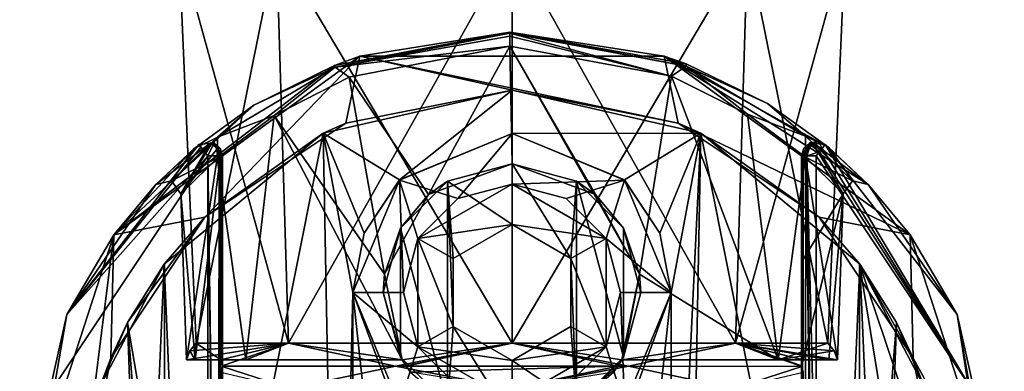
# Model space of a CAD drawing. Header units: millimetres. Extents: x -106 to 198, y -388 to 267.
# Tile 231 of 256: x 133 to 167, y 26 to 38. Entities that reach past the tile are written whole.
import ezdxf

# ---------------------------------------------------------------- set-up
doc = ezdxf.new("R2010")
doc.units = ezdxf.units.MM
doc.header["$LTSCALE"] = 52.148148
for name, color, linetype in [('5656', 7, 'CONTINUOUS'), ('5657', 7, 'CONTINUOUS'), ('5658', 7, 'CONTINUOUS'), ('5660', 7, 'CONTINUOUS'), ('5661', 7, 'CONTINUOUS'), ('5662', 7, 'CONTINUOUS'), ('5663', 7, 'CONTINUOUS'), ('5664', 7, 'CONTINUOUS'), ('5666', 7, 'CONTINUOUS'), ('5667', 7, 'CONTINUOUS'), ('5668', 7, 'CONTINUOUS'), ('5669', 7, 'CONTINUOUS'), ('5670', 7, 'CONTINUOUS'), ('5671', 7, 'CONTINUOUS'), ('5672', 7, 'CONTINUOUS'), ('5673', 7, 'CONTINUOUS'), ('5674', 7, 'CONTINUOUS'), ('5675', 7, 'CONTINUOUS'), ('5676', 7, 'CONTINUOUS'), ('5681', 7, 'CONTINUOUS'), ('5682', 7, 'CONTINUOUS'), ('5683', 7, 'CONTINUOUS'), ('5685', 7, 'CONTINUOUS'), ('5686', 7, 'CONTINUOUS'), ('5688', 7, 'CONTINUOUS'), ('5692', 7, 'CONTINUOUS'), ('5693', 7, 'CONTINUOUS'), ('5696', 7, 'CONTINUOUS'), ('5697', 7, 'CONTINUOUS'), ('5698', 7, 'CONTINUOUS'), ('5699', 7, 'CONTINUOUS'), ('5700', 7, 'CONTINUOUS'), ('5706', 7, 'CONTINUOUS'), ('5707', 7, 'CONTINUOUS'), ('5708', 7, 'CONTINUOUS'), ('5709', 7, 'CONTINUOUS'), ('5723', 7, 'CONTINUOUS'), ('5724', 7, 'CONTINUOUS'), ('6176', 7, 'CONTINUOUS'), ('6178', 7, 'CONTINUOUS'), ('6179', 7, 'CONTINUOUS'), ('6182', 7, 'CONTINUOUS'), ('6183', 7, 'CONTINUOUS')]:
    doc.layers.add(name, color=color, linetype=linetype)

msp = doc.modelspace()

# ---------------------------------------------------------------- linework, layer by layer
at = {"layer": '5656', "linetype": 'CONTINUOUS'}
for points in [[(136.247, 30.492, -56), (144.747, 36.668, -56), (139.393, 31.106, -56), (136.247, 30.492, -56)], [(139.393, 31.106, -56), (144.747, 36.668, -56), (144.26, 34.358, -56), (139.393, 31.106, -56)], [(144.26, 34.358, -56), (144.747, 36.668, -56), (150, 35.5, -56), (144.26, 34.358, -56)], [(144.747, 36.668, -56), (155.253, 36.668, -56), (155.74, 34.358, -56), (144.747, 36.668, -56)], [(150, 35.5, -56), (144.747, 36.668, -56), (155.74, 34.358, -56), (150, 35.5, -56)], [(155.253, 36.668, -56), (163.753, 30.492, -56), (155.74, 34.358, -56), (155.253, 36.668, -56)], [(155.74, 34.358, -56), (163.753, 30.492, -56), (160.607, 31.106, -56), (155.74, 34.358, -56)], [(136.142, 26.24, -56), (136.247, 30.492, -56), (139.393, 31.106, -56), (136.142, 26.24, -56)], [(160.607, 31.106, -56), (163.753, 30.492, -56), (163.858, 26.24, -56), (160.607, 31.106, -56)], [(133, 20.5, -56), (136.247, 30.492, -56), (135, 20.5, -56), (133, 20.5, -56)], [(135, 20.5, -56), (136.247, 30.492, -56), (136.142, 26.24, -56), (135, 20.5, -56)], [(163.753, 30.492, -56), (167, 20.5, -56), (163.858, 26.24, -56), (163.753, 30.492, -56)], [(167, 20.5, -56), (165, 20.5, -56), (163.858, 26.24, -56), (167, 20.5, -56)]]:
    msp.add_3dface(points, dxfattribs=at)
at = {"layer": '5657', "linetype": 'CONTINUOUS'}
msp.add_3dface([(139.5, 33.228, -12), (134.207, 25.279, -12), (139.5, 20.5, -12), (139.5, 33.228, -12)], dxfattribs=at)
at = {"layer": '5658', "linetype": 'CONTINUOUS'}
for points in [[(149.92, 37.5, -31.983), (144.747, 36.668, -56), (143.865, 36.354, -30.373), (149.92, 37.5, -31.983)], [(155.253, 36.668, -56), (144.747, 36.668, -56), (149.92, 37.5, -31.983), (155.253, 36.668, -56)], [(156.012, 36.401, -30.442), (155.253, 36.668, -56), (149.92, 37.5, -31.983), (156.012, 36.401, -30.442)], [(144.747, 36.668, -56), (136.247, 30.492, -56), (143.865, 36.354, -30.373), (144.747, 36.668, -56)], [(163.753, 30.492, -56), (155.253, 36.668, -56), (162.296, 32.239, -19.77), (163.753, 30.492, -56)], [(162.296, 32.239, -19.77), (155.253, 36.668, -56), (160.94, 33.512, -25.412), (162.296, 32.239, -19.77)], [(160.94, 33.512, -25.412), (155.253, 36.668, -56), (158.826, 35.03, -28.315), (160.94, 33.512, -25.412)], [(158.826, 35.03, -28.315), (155.253, 36.668, -56), (156.012, 36.401, -30.442), (158.826, 35.03, -28.315)], [(143.865, 36.354, -30.373), (136.247, 30.492, -56), (141.084, 34.975, -28.223), (143.865, 36.354, -30.373)], [(141.084, 34.975, -28.223), (136.247, 30.492, -56), (139.015, 33.474, -25.324), (141.084, 34.975, -28.223)], [(139.182, 33.614, -12.5), (137.705, 32.24, -19.727), (134.623, 27.749, -12.5), (139.182, 33.614, -12.5)], [(139.015, 33.474, -25.324), (136.247, 30.492, -56), (137.705, 32.24, -19.727), (139.015, 33.474, -25.324)], [(139.182, 33.614, -14.103), (137.705, 32.24, -19.727), (139.182, 33.614, -13.301), (139.182, 33.614, -14.103)], [(139.182, 33.614, -13.301), (137.705, 32.24, -19.727), (139.182, 33.614, -12.5), (139.182, 33.614, -13.301)], [(160.818, 33.614, -12.5), (165.377, 27.749, -12.5), (160.818, 33.614, -13.299), (160.818, 33.614, -12.5)], [(160.818, 33.614, -13.299), (165.377, 27.749, -12.5), (160.818, 33.614, -14.098), (160.818, 33.614, -13.299)], [(160.818, 33.614, -14.098), (165.377, 27.749, -12.5), (162.296, 32.239, -19.77), (160.818, 33.614, -14.098)], [(137.705, 32.24, -19.727), (136.247, 30.492, -56), (134.623, 27.749, -12.5), (137.705, 32.24, -19.727)], [(165.377, 27.749, -12.5), (163.753, 30.492, -56), (162.296, 32.239, -19.77), (165.377, 27.749, -12.5)], [(136.247, 30.492, -56), (133, 20.5, -56), (134.623, 27.749, -12.5), (136.247, 30.492, -56)], [(167, 20.5, -56), (163.753, 30.492, -56), (167, 20.5, -12.5), (167, 20.5, -56)], [(167, 20.5, -12.5), (163.753, 30.492, -56), (165.377, 27.749, -12.5), (167, 20.5, -12.5)], [(134.623, 27.749, -12.5), (133, 20.5, -56), (133, 20.5, -12.5), (134.623, 27.749, -12.5)]]:
    msp.add_3dface(points, dxfattribs=at)
at = {"layer": '5660', "linetype": 'CONTINUOUS'}
for points in [[(144.38, 35.941, -29.99), (147.113, 31.886, -30.934), (149.925, 37.017, -31.483), (144.38, 35.941, -29.99)], [(147.113, 31.886, -30.934), (150, 32.95, -31.341), (149.925, 37.017, -31.483), (147.113, 31.886, -30.934)], [(152.886, 31.887, -30.934), (154.404, 29.139, -30.318), (149.925, 37.017, -31.483), (152.886, 31.887, -30.934)], [(149.925, 37.017, -31.483), (154.404, 29.139, -30.318), (155.507, 35.985, -30.053), (149.925, 37.017, -31.483)], [(150, 32.95, -31.341), (152.886, 31.887, -30.934), (149.925, 37.017, -31.483), (150, 32.95, -31.341)], [(141.785, 34.616, -27.959), (145.596, 29.136, -30.318), (144.38, 35.941, -29.99), (141.785, 34.616, -27.959)], [(145.596, 29.136, -30.318), (147.113, 31.886, -30.934), (144.38, 35.941, -29.99), (145.596, 29.136, -30.318)], [(154.404, 29.139, -30.318), (159.188, 26.175, -26.335), (155.507, 35.985, -30.053), (154.404, 29.139, -30.318)], [(155.507, 35.985, -30.053), (159.188, 26.175, -26.335), (158.132, 34.669, -28.045), (155.507, 35.985, -30.053)], [(139.821, 33.143, -25.173), (140.812, 26.175, -26.335), (141.785, 34.616, -27.959), (139.821, 33.143, -25.173)], [(140.812, 26.175, -26.335), (146.206, 26.175, -30.444), (141.785, 34.616, -27.959), (140.812, 26.175, -26.335)], [(146.206, 26.175, -30.444), (145.596, 29.136, -30.318), (141.785, 34.616, -27.959), (146.206, 26.175, -30.444)], [(158.132, 34.669, -28.045), (159.188, 26.175, -26.335), (160.138, 33.179, -25.254), (158.132, 34.669, -28.045)], [(139.938, 33.245, -14.34), (139.065, 26.175, -17.294), (138.566, 31.912, -19.769), (139.938, 33.245, -14.34)], [(138.566, 31.912, -19.769), (138.765, 26.175, -19.87), (139.821, 33.143, -25.173), (138.566, 31.912, -19.769)], [(138.765, 26.175, -19.87), (140.812, 26.175, -26.335), (139.821, 33.143, -25.173), (138.765, 26.175, -19.87)], [(139.947, 26.175, -14.855), (139.065, 26.175, -17.294), (139.938, 33.245, -14.34), (139.947, 26.175, -14.855)], [(139.943, 29.645, -14.597), (139.947, 26.175, -14.855), (139.938, 33.245, -14.34), (139.943, 29.645, -14.597)], [(159.188, 26.175, -26.335), (161.235, 26.175, -19.87), (160.138, 33.179, -25.254), (159.188, 26.175, -26.335)], [(160.062, 33.246, -14.34), (161.435, 31.911, -19.804), (160.057, 29.646, -14.597), (160.062, 33.246, -14.34)], [(160.138, 33.179, -25.254), (161.235, 26.175, -19.87), (161.435, 31.911, -19.804), (160.138, 33.179, -25.254)], [(139.065, 26.175, -17.294), (138.765, 26.175, -19.87), (138.566, 31.912, -19.769), (139.065, 26.175, -17.294)], [(160.057, 29.646, -14.597), (161.435, 31.911, -19.804), (160.053, 26.175, -14.855), (160.057, 29.646, -14.597)], [(160.053, 26.175, -14.855), (161.435, 31.911, -19.804), (160.935, 26.175, -17.294), (160.053, 26.175, -14.855)], [(161.435, 31.911, -19.804), (161.235, 26.175, -19.87), (160.935, 26.175, -17.294), (161.435, 31.911, -19.804)], [(153.794, 26.175, -30.444), (159.188, 26.175, -26.335), (154.404, 29.139, -30.318), (153.794, 26.175, -30.444)]]:
    msp.add_3dface(points, dxfattribs=at)
at = {"layer": '5661', "linetype": 'CONTINUOUS'}
for points in [[(140, 33.228, -12.5), (140, 7.772, -12.5), (140, 33.228, -13.3), (140, 33.228, -12.5)], [(140, 33.228, -13.3), (140, 7.772, -12.5), (140, 33.228, -14.1), (140, 33.228, -13.3)], [(140, 33.228, -14.1), (140, 7.772, -12.5), (140, 19.536, -15.172), (140, 33.228, -14.1)]]:
    msp.add_3dface(points, dxfattribs=at)
at = {"layer": '5662', "linetype": 'CONTINUOUS'}
for points in [[(160, 19.538, -15.172), (160, 7.772, -16.294), (160, 33.228, -12.5), (160, 19.538, -15.172)], [(160, 33.228, -12.5), (160, 7.772, -16.294), (160, 7.772, -14.397), (160, 33.228, -12.5)], [(160, 33.228, -14.1), (160, 19.538, -15.172), (160, 33.228, -13.3), (160, 33.228, -14.1)], [(160, 33.228, -13.3), (160, 19.538, -15.172), (160, 33.228, -12.5), (160, 33.228, -13.3)], [(160, 7.772, -12.5), (160, 33.228, -12.5), (160, 7.772, -14.397), (160, 7.772, -12.5)]]:
    msp.add_3dface(points, dxfattribs=at)
at = {"layer": '5663', "linetype": 'CONTINUOUS'}
msp.add_3dface([(138, 29.5, -14), (138, 11.5, -14), (135.77, 25.243, -14), (138, 29.5, -14)], dxfattribs=at)
at = {"layer": '5664', "linetype": 'CONTINUOUS'}
for points in [[(144.26, 34.358, -56), (150, 35.5, -56), (143.478, 34.008, -31.701), (144.26, 34.358, -56)], [(143.478, 34.008, -31.701), (150, 35.5, -56), (150, 35.5, -33.431), (143.478, 34.008, -31.701)], [(150, 35.5, -56), (155.74, 34.358, -56), (150, 35.5, -33.431), (150, 35.5, -56)], [(150, 35.5, -33.431), (155.74, 34.358, -56), (156.522, 34.008, -31.701), (150, 35.5, -33.431)], [(139.393, 31.106, -56), (144.26, 34.358, -56), (143.478, 34.008, -31.701), (139.393, 31.106, -56)], [(155.74, 34.358, -56), (160.607, 31.106, -56), (156.522, 34.008, -31.701), (155.74, 34.358, -56)], [(137.99, 29.487, -25.702), (139.393, 31.106, -56), (143.478, 34.008, -31.701), (137.99, 29.487, -25.702)], [(156.522, 34.008, -31.701), (160.607, 31.106, -56), (162.01, 29.487, -25.702), (156.522, 34.008, -31.701)], [(136.142, 26.24, -56), (139.393, 31.106, -56), (136.719, 27.472, -19.863), (136.142, 26.24, -56)], [(136.719, 27.472, -19.863), (139.393, 31.106, -56), (137.99, 29.487, -25.702), (136.719, 27.472, -19.863)], [(160.607, 31.106, -56), (163.858, 26.24, -56), (162.01, 29.487, -25.702), (160.607, 31.106, -56)], [(138, 29.5, -14), (135.77, 25.243, -14), (138, 29.5, -14.016), (138, 29.5, -14)], [(138, 29.5, -14.016), (135.77, 25.243, -14), (136.719, 27.472, -19.863), (138, 29.5, -14.016)], [(162, 29.5, -14.016), (163.281, 27.472, -19.863), (162, 29.5, -14), (162, 29.5, -14.016)], [(162, 29.5, -14), (163.281, 27.472, -19.863), (164.23, 25.243, -14), (162, 29.5, -14)], [(162.01, 29.487, -25.702), (163.858, 26.24, -56), (163.281, 27.472, -19.863), (162.01, 29.487, -25.702)], [(135.77, 25.243, -14), (136.142, 26.24, -56), (136.719, 27.472, -19.863), (135.77, 25.243, -14)], [(163.281, 27.472, -19.863), (163.858, 26.24, -56), (164.23, 25.243, -14), (163.281, 27.472, -19.863)], [(135, 20.5, -56), (136.142, 26.24, -56), (135, 20.5, -14), (135, 20.5, -56)], [(136.142, 26.24, -56), (135.77, 25.243, -14), (135, 20.5, -14), (136.142, 26.24, -56)], [(163.858, 26.24, -56), (165, 20.5, -56), (164.23, 25.243, -14), (163.858, 26.24, -56)]]:
    msp.add_3dface(points, dxfattribs=at)
at = {"layer": '5666', "linetype": 'CONTINUOUS'}
for points in [[(143.478, 34.008, -31.701), (150, 35.5, -33.431), (146.119, 32.397, -32.751), (143.478, 34.008, -31.701)], [(146.119, 32.397, -32.751), (150, 35.5, -33.431), (150, 34, -33.379), (146.119, 32.397, -32.751)], [(150, 35.5, -33.431), (156.522, 34.008, -31.701), (150, 34, -33.379), (150, 35.5, -33.431)], [(137.99, 29.487, -25.702), (143.478, 34.008, -31.701), (138.797, 10.525, -25.829), (137.99, 29.487, -25.702)], [(143.478, 34.008, -31.701), (144.002, 6.751, -30.902), (138.797, 10.525, -25.829), (143.478, 34.008, -31.701)], [(144.002, 6.751, -30.902), (143.478, 34.008, -31.701), (144.5, 28.5, -31.998), (144.002, 6.751, -30.902)], [(144.5, 28.5, -31.998), (143.478, 34.008, -31.701), (144.899, 30.555, -32.249), (144.5, 28.5, -31.998)], [(144.899, 30.555, -32.249), (143.478, 34.008, -31.701), (146.119, 32.397, -32.751), (144.899, 30.555, -32.249)], [(150, 34, -33.379), (156.522, 34.008, -31.701), (153.881, 32.397, -32.751), (150, 34, -33.379)], [(153.881, 32.397, -32.751), (156.522, 34.008, -31.701), (155.101, 30.555, -32.249), (153.881, 32.397, -32.751)], [(155.101, 30.555, -32.249), (156.522, 34.008, -31.701), (155.5, 28.5, -31.998), (155.101, 30.555, -32.249)], [(156.522, 34.008, -31.701), (155.998, 6.751, -30.902), (155.5, 12.5, -31.382), (156.522, 34.008, -31.701)], [(156.522, 34.008, -31.701), (155.5, 12.5, -31.382), (155.5, 28.5, -31.998), (156.522, 34.008, -31.701)], [(156.522, 34.008, -31.701), (161.203, 10.525, -25.829), (155.998, 6.751, -30.902), (156.522, 34.008, -31.701)], [(156.522, 34.008, -31.701), (162.01, 29.487, -25.702), (161.203, 10.525, -25.829), (156.522, 34.008, -31.701)], [(138, 29.5, -14.016), (136.719, 27.472, -19.863), (138, 19.993, -14.819), (138, 29.5, -14.016)], [(136.719, 27.472, -19.863), (137.99, 29.487, -25.702), (137.252, 12.594, -20.467), (136.719, 27.472, -19.863)], [(137.99, 29.487, -25.702), (138.797, 10.525, -25.829), (137.252, 12.594, -20.467), (137.99, 29.487, -25.702)], [(162.01, 29.487, -25.702), (162.748, 12.594, -20.467), (161.203, 10.525, -25.829), (162.01, 29.487, -25.702)], [(163.281, 27.472, -19.863), (162, 29.5, -14.016), (162, 11.5, -15.641), (163.281, 27.472, -19.863)], [(162, 11.5, -15.641), (162, 29.5, -14.016), (162, 19.997, -14.818), (162, 11.5, -15.641)], [(162.01, 29.487, -25.702), (163.281, 27.472, -19.863), (162.748, 12.594, -20.467), (162.01, 29.487, -25.702)], [(144.5, 12.5, -31.382), (144.002, 6.751, -30.902), (144.5, 28.5, -31.998), (144.5, 12.5, -31.382)], [(145.843, 16.101, -32.065), (144.5, 12.5, -31.382), (144.5, 28.5, -31.998), (145.843, 16.101, -32.065)], [(145.822, 24.923, -32.383), (145.843, 16.101, -32.065), (144.5, 28.5, -31.998), (145.822, 24.923, -32.383)], [(155.5, 12.5, -31.382), (154.157, 16.101, -32.065), (155.5, 28.5, -31.998), (155.5, 12.5, -31.382)], [(155.5, 28.5, -31.998), (154.157, 16.101, -32.065), (154.18, 24.925, -32.382), (155.5, 28.5, -31.998)], [(136.719, 27.472, -19.863), (137.252, 12.594, -20.467), (138, 11.5, -15.641), (136.719, 27.472, -19.863)], [(136.719, 27.472, -19.863), (138, 11.5, -15.641), (138, 19.993, -14.819), (136.719, 27.472, -19.863)], [(163.281, 27.472, -19.863), (162, 11.5, -15.641), (162.748, 12.594, -20.467), (163.281, 27.472, -19.863)]]:
    msp.add_3dface(points, dxfattribs=at)
at = {"layer": '5667', "linetype": 'CONTINUOUS'}
for points in [[(138, 11.5, -14), (138, 29.5, -14), (138, 19.993, -14.819), (138, 11.5, -14)], [(138, 29.5, -14), (138, 29.5, -14.016), (138, 19.993, -14.819), (138, 29.5, -14)]]:
    msp.add_3dface(points, dxfattribs=at)
at = {"layer": '5668', "linetype": 'CONTINUOUS'}
for points in [[(162, 29.5, -14.016), (162, 29.5, -14), (162, 11.5, -14), (162, 29.5, -14.016)], [(162, 29.5, -14.016), (162, 11.5, -14), (162, 19.997, -14.818), (162, 29.5, -14.016)]]:
    msp.add_3dface(points, dxfattribs=at)
at = {"layer": '5669', "linetype": 'CONTINUOUS'}
for points in [[(139.182, 33.614, -12.5), (134.623, 27.749, -12.5), (139.252, 33.529, -12.187), (139.182, 33.614, -12.5)], [(134.623, 27.749, -12.5), (139.5, 33.228, -12), (139.252, 33.529, -12.187), (134.623, 27.749, -12.5)], [(134.207, 25.279, -12), (139.5, 33.228, -12), (134.623, 27.749, -12.5), (134.207, 25.279, -12)], [(134.207, 25.279, -12), (134.623, 27.749, -12.5), (133, 20.5, -12.5), (134.207, 25.279, -12)]]:
    msp.add_3dface(points, dxfattribs=at)
at = {"layer": '5670', "linetype": 'CONTINUOUS'}
for points in [[(139.5, 33.228, -12), (139.5, 20.5, -12), (139.815, 7.772, -12.112), (139.5, 33.228, -12)], [(139.89, 33.228, -12.187), (139.5, 33.228, -12), (139.854, 7.772, -12.146), (139.89, 33.228, -12.187)], [(139.854, 7.772, -12.146), (139.5, 33.228, -12), (139.815, 7.772, -12.112), (139.854, 7.772, -12.146)], [(140, 7.772, -12.5), (139.89, 33.228, -12.187), (139.854, 7.772, -12.146), (140, 7.772, -12.5)], [(140, 7.772, -12.5), (140, 33.228, -12.5), (139.89, 33.228, -12.187), (140, 7.772, -12.5)]]:
    msp.add_3dface(points, dxfattribs=at)
at = {"layer": '5671', "linetype": 'CONTINUOUS'}
for points in [[(139.182, 33.614, -14.103), (139.182, 33.614, -13.301), (139.713, 33.68, -12.5), (139.182, 33.614, -14.103)], [(139.182, 33.614, -14.103), (139.713, 33.68, -12.5), (139.713, 33.68, -14.1), (139.182, 33.614, -14.103)], [(139.182, 33.614, -13.301), (139.182, 33.614, -12.5), (139.713, 33.68, -12.5), (139.182, 33.614, -13.301)], [(139.713, 33.68, -12.5), (140, 33.228, -12.5), (139.713, 33.68, -14.1), (139.713, 33.68, -12.5)], [(139.713, 33.68, -14.1), (140, 33.228, -12.5), (139.922, 33.496, -14.1), (139.713, 33.68, -14.1)], [(140, 33.228, -12.5), (140, 33.228, -13.3), (139.922, 33.496, -14.1), (140, 33.228, -12.5)], [(140, 33.228, -13.3), (140, 33.228, -14.1), (139.922, 33.496, -14.1), (140, 33.228, -13.3)]]:
    msp.add_3dface(points, dxfattribs=at)
at = {"layer": '5672', "linetype": 'CONTINUOUS'}
for points in [[(156.012, 36.401, -30.442), (149.92, 37.5, -31.983), (156.011, 36.325, -30.136), (156.012, 36.401, -30.442)], [(149.92, 37.5, -31.983), (149.921, 37.467, -31.805), (156.011, 36.325, -30.136), (149.92, 37.5, -31.983)], [(149.923, 37.359, -31.635), (155.507, 35.985, -30.053), (149.921, 37.467, -31.805), (149.923, 37.359, -31.635)], [(149.921, 37.467, -31.805), (155.507, 35.985, -30.053), (156.011, 36.325, -30.136), (149.921, 37.467, -31.805)], [(149.925, 37.017, -31.483), (155.507, 35.985, -30.053), (149.923, 37.359, -31.635), (149.925, 37.017, -31.483)], [(158.826, 35.03, -28.315), (156.012, 36.401, -30.442), (156.011, 36.325, -30.136), (158.826, 35.03, -28.315)], [(155.507, 35.985, -30.053), (158.132, 34.669, -28.045), (156.011, 36.325, -30.136), (155.507, 35.985, -30.053)], [(158.826, 35.03, -28.315), (156.011, 36.325, -30.136), (160.136, 33.905, -25.935), (158.826, 35.03, -28.315)], [(156.011, 36.325, -30.136), (158.132, 34.669, -28.045), (160.136, 33.905, -25.935), (156.011, 36.325, -30.136)], [(160.94, 33.512, -25.412), (158.826, 35.03, -28.315), (160.136, 33.905, -25.935), (160.94, 33.512, -25.412)], [(158.132, 34.669, -28.045), (160.138, 33.179, -25.254), (160.136, 33.905, -25.935), (158.132, 34.669, -28.045)], [(160.94, 33.512, -25.412), (160.136, 33.905, -25.935), (161.753, 32.366, -20.186), (160.94, 33.512, -25.412)], [(160.136, 33.905, -25.935), (160.138, 33.179, -25.254), (161.753, 32.366, -20.186), (160.136, 33.905, -25.935)], [(160.426, 33.665, -14.331), (161.753, 32.366, -20.186), (160.388, 33.649, -14.345), (160.426, 33.665, -14.331)], [(160.818, 33.614, -14.098), (162.296, 32.239, -19.77), (160.426, 33.665, -14.331), (160.818, 33.614, -14.098)], [(162.296, 32.239, -19.77), (161.753, 32.366, -20.186), (160.426, 33.665, -14.331), (162.296, 32.239, -19.77)], [(161.435, 31.911, -19.804), (160.062, 33.246, -14.34), (160.388, 33.649, -14.345), (161.435, 31.911, -19.804)], [(161.753, 32.366, -20.186), (161.435, 31.911, -19.804), (160.388, 33.649, -14.345), (161.753, 32.366, -20.186)], [(162.296, 32.239, -19.77), (160.94, 33.512, -25.412), (161.753, 32.366, -20.186), (162.296, 32.239, -19.77)], [(160.138, 33.179, -25.254), (161.435, 31.911, -19.804), (161.753, 32.366, -20.186), (160.138, 33.179, -25.254)]]:
    msp.add_3dface(points, dxfattribs=at)
at = {"layer": '5673', "linetype": 'CONTINUOUS'}
for points in [[(149.92, 37.5, -31.983), (143.865, 36.354, -30.373), (149.921, 37.467, -31.805), (149.92, 37.5, -31.983)], [(149.921, 37.467, -31.805), (143.865, 36.354, -30.373), (143.896, 36.287, -30.079), (149.921, 37.467, -31.805)], [(149.923, 37.359, -31.635), (149.921, 37.467, -31.805), (143.896, 36.287, -30.079), (149.923, 37.359, -31.635)], [(149.925, 37.017, -31.483), (149.923, 37.359, -31.635), (143.896, 36.287, -30.079), (149.925, 37.017, -31.483)], [(144.38, 35.941, -29.99), (149.925, 37.017, -31.483), (143.896, 36.287, -30.079), (144.38, 35.941, -29.99)], [(143.896, 36.287, -30.079), (141.084, 34.975, -28.223), (139.829, 33.877, -25.874), (143.896, 36.287, -30.079)], [(141.785, 34.616, -27.959), (143.896, 36.287, -30.079), (139.829, 33.877, -25.874), (141.785, 34.616, -27.959)], [(143.865, 36.354, -30.373), (141.084, 34.975, -28.223), (143.896, 36.287, -30.079), (143.865, 36.354, -30.373)], [(141.785, 34.616, -27.959), (144.38, 35.941, -29.99), (143.896, 36.287, -30.079), (141.785, 34.616, -27.959)], [(141.084, 34.975, -28.223), (139.015, 33.474, -25.324), (139.829, 33.877, -25.874), (141.084, 34.975, -28.223)], [(139.821, 33.143, -25.173), (141.785, 34.616, -27.959), (139.829, 33.877, -25.874), (139.821, 33.143, -25.173)], [(137.705, 32.24, -19.727), (139.182, 33.614, -14.103), (139.576, 33.664, -14.332), (137.705, 32.24, -19.727)], [(138.247, 32.365, -20.15), (137.705, 32.24, -19.727), (139.576, 33.664, -14.332), (138.247, 32.365, -20.15)], [(139.829, 33.877, -25.874), (139.015, 33.474, -25.324), (138.247, 32.365, -20.15), (139.829, 33.877, -25.874)], [(139.821, 33.143, -25.173), (139.829, 33.877, -25.874), (138.247, 32.365, -20.15), (139.821, 33.143, -25.173)], [(138.566, 31.912, -19.769), (138.247, 32.365, -20.15), (139.576, 33.664, -14.332), (138.566, 31.912, -19.769)], [(138.566, 31.912, -19.769), (139.576, 33.664, -14.332), (139.623, 33.644, -14.349), (138.566, 31.912, -19.769)], [(139.015, 33.474, -25.324), (137.705, 32.24, -19.727), (138.247, 32.365, -20.15), (139.015, 33.474, -25.324)], [(139.826, 33.479, -14.384), (138.566, 31.912, -19.769), (139.623, 33.644, -14.349), (139.826, 33.479, -14.384)], [(139.938, 33.245, -14.34), (138.566, 31.912, -19.769), (139.826, 33.479, -14.384), (139.938, 33.245, -14.34)], [(138.566, 31.912, -19.769), (139.821, 33.143, -25.173), (138.247, 32.365, -20.15), (138.566, 31.912, -19.769)]]:
    msp.add_3dface(points, dxfattribs=at)
at = {"layer": '5674', "linetype": 'CONTINUOUS'}
for points in [[(160.287, 33.68, -14.1), (160, 33.228, -14.1), (160.286, 33.68, -12.5), (160.287, 33.68, -14.1)], [(160.286, 33.68, -12.5), (160, 33.228, -14.1), (160.077, 33.494, -12.5), (160.286, 33.68, -12.5)], [(160.58, 33.722, -12.5), (160.287, 33.68, -14.1), (160.286, 33.68, -12.5), (160.58, 33.722, -12.5)], [(160.818, 33.614, -12.5), (160.287, 33.68, -14.1), (160.58, 33.722, -12.5), (160.818, 33.614, -12.5)], [(160.818, 33.614, -12.5), (160.818, 33.614, -13.299), (160.287, 33.68, -14.1), (160.818, 33.614, -12.5)], [(160.818, 33.614, -13.299), (160.818, 33.614, -14.098), (160.287, 33.68, -14.1), (160.818, 33.614, -13.299)], [(160, 33.228, -14.1), (160, 33.228, -13.3), (160.077, 33.494, -12.5), (160, 33.228, -14.1)], [(160, 33.228, -13.3), (160, 33.228, -12.5), (160.077, 33.494, -12.5), (160, 33.228, -13.3)]]:
    msp.add_3dface(points, dxfattribs=at)
at = {"layer": '5675', "linetype": 'CONTINUOUS'}
for points in [[(160, 33.228, -12.5), (160, 7.772, -12.5), (160.11, 7.772, -12.187), (160, 33.228, -12.5)], [(160, 33.228, -12.5), (160.11, 7.772, -12.187), (160.146, 33.228, -12.146), (160, 33.228, -12.5)], [(160.11, 7.772, -12.187), (160.5, 7.772, -12), (160.146, 33.228, -12.146), (160.11, 7.772, -12.187)], [(160.146, 33.228, -12.146), (160.5, 7.772, -12), (160.185, 33.228, -12.112), (160.146, 33.228, -12.146)], [(160.5, 20.5, -12), (160.5, 33.228, -12), (160.185, 33.228, -12.112), (160.5, 20.5, -12)], [(160.5, 7.772, -12), (160.5, 20.5, -12), (160.185, 33.228, -12.112), (160.5, 7.772, -12)]]:
    msp.add_3dface(points, dxfattribs=at)
at = {"layer": '5676', "linetype": 'CONTINUOUS'}
for points in [[(160.5, 33.228, -12), (165.793, 25.28, -12), (160.618, 33.371, -12.036), (160.5, 33.228, -12)], [(160.618, 33.371, -12.036), (165.793, 25.28, -12), (160.712, 33.484, -12.127), (160.618, 33.371, -12.036)], [(165.793, 25.28, -12), (160.818, 33.614, -12.5), (160.712, 33.484, -12.127), (165.793, 25.28, -12)], [(165.377, 27.749, -12.5), (160.818, 33.614, -12.5), (165.793, 25.28, -12), (165.377, 27.749, -12.5)], [(167, 20.5, -12.5), (165.377, 27.749, -12.5), (166.5, 20.5, -12), (167, 20.5, -12.5)], [(166.5, 20.5, -12), (165.377, 27.749, -12.5), (165.793, 25.28, -12), (166.5, 20.5, -12)]]:
    msp.add_3dface(points, dxfattribs=at)
at = {"layer": '5681', "linetype": 'CONTINUOUS'}
for points in [[(160, 19.538, -15.172), (160, 33.228, -14.1), (160.013, 33.236, -14.214), (160, 19.538, -15.172)], [(160.007, 25.969, -14.731), (160, 19.538, -15.172), (160.013, 33.236, -14.214), (160.007, 25.969, -14.731)], [(160.062, 33.246, -14.34), (160.057, 29.646, -14.597), (160.007, 25.969, -14.731), (160.062, 33.246, -14.34)], [(160.062, 33.246, -14.34), (160.007, 25.969, -14.731), (160.013, 33.236, -14.214), (160.062, 33.246, -14.34)], [(160.057, 29.646, -14.597), (160.053, 26.175, -14.855), (160.007, 25.969, -14.731), (160.057, 29.646, -14.597)], [(160, 7.772, -16.294), (160, 19.538, -15.172), (160.007, 25.969, -14.731), (160, 7.772, -16.294)], [(160.007, 25.948, -14.733), (160, 7.772, -16.294), (160.007, 25.969, -14.731), (160.007, 25.948, -14.733)], [(160, 7.772, -16.294), (160.007, 25.948, -14.733), (160.007, 7.781, -16.376), (160, 7.772, -16.294)], [(160.007, 25.948, -14.733), (160.052, 25.757, -14.886), (160.007, 7.781, -16.376), (160.007, 25.948, -14.733)]]:
    msp.add_3dface(points, dxfattribs=at)
at = {"layer": '5682', "linetype": 'CONTINUOUS'}
for points in [[(139.943, 29.645, -14.597), (139.938, 33.245, -14.34), (139.984, 33.237, -14.224), (139.943, 29.645, -14.597)], [(139.947, 26.175, -14.855), (139.943, 29.645, -14.597), (139.984, 33.237, -14.224), (139.947, 26.175, -14.855)], [(139.993, 25.973, -14.731), (139.947, 26.175, -14.855), (139.984, 33.237, -14.224), (139.993, 25.973, -14.731)], [(140, 33.228, -14.1), (139.993, 25.973, -14.731), (139.984, 33.237, -14.224), (140, 33.228, -14.1)], [(140, 33.228, -14.1), (140, 7.772, -16.294), (139.993, 25.973, -14.731), (140, 33.228, -14.1)], [(140, 7.772, -16.294), (140, 33.228, -14.1), (140, 19.536, -15.172), (140, 7.772, -16.294)], [(139.948, 25.757, -14.886), (139.993, 25.944, -14.734), (139.961, 16.222, -15.658), (139.948, 25.757, -14.886)], [(139.993, 25.944, -14.734), (139.973, 7.789, -16.455), (139.961, 16.222, -15.658), (139.993, 25.944, -14.734)], [(139.973, 7.789, -16.455), (139.993, 25.944, -14.734), (139.993, 7.781, -16.376), (139.973, 7.789, -16.455)], [(139.993, 25.973, -14.731), (140, 7.772, -16.294), (139.993, 7.781, -16.376), (139.993, 25.973, -14.731)], [(139.993, 25.944, -14.734), (139.993, 25.973, -14.731), (139.993, 7.781, -16.376), (139.993, 25.944, -14.734)]]:
    msp.add_3dface(points, dxfattribs=at)
at = {"layer": '5683', "linetype": 'CONTINUOUS'}
for points in [[(139.182, 33.614, -12.5), (139.5, 33.228, -12), (139.713, 33.68, -12.5), (139.182, 33.614, -12.5)], [(139.5, 33.228, -12), (139.89, 33.228, -12.187), (139.713, 33.68, -12.5), (139.5, 33.228, -12)], [(139.89, 33.228, -12.187), (140, 33.228, -12.5), (139.713, 33.68, -12.5), (139.89, 33.228, -12.187)], [(139.5, 33.228, -12), (139.182, 33.614, -12.5), (139.252, 33.529, -12.187), (139.5, 33.228, -12)]]:
    msp.add_3dface(points, dxfattribs=at)
at = {"layer": '5685', "linetype": 'CONTINUOUS'}
for points in [[(160, 33.228, -14.1), (160.287, 33.68, -14.1), (160.013, 33.236, -14.214), (160, 33.228, -14.1)], [(160.287, 33.68, -14.1), (160.062, 33.246, -14.34), (160.013, 33.236, -14.214), (160.287, 33.68, -14.1)], [(160.388, 33.649, -14.345), (160.062, 33.246, -14.34), (160.287, 33.68, -14.1), (160.388, 33.649, -14.345)], [(160.818, 33.614, -14.098), (160.426, 33.665, -14.331), (160.287, 33.68, -14.1), (160.818, 33.614, -14.098)], [(160.426, 33.665, -14.331), (160.388, 33.649, -14.345), (160.287, 33.68, -14.1), (160.426, 33.665, -14.331)]]:
    msp.add_3dface(points, dxfattribs=at)
at = {"layer": '5686', "linetype": 'CONTINUOUS'}
for points in [[(139.182, 33.614, -14.103), (139.713, 33.68, -14.1), (139.576, 33.664, -14.332), (139.182, 33.614, -14.103)], [(139.576, 33.664, -14.332), (139.713, 33.68, -14.1), (139.623, 33.644, -14.349), (139.576, 33.664, -14.332)], [(139.713, 33.68, -14.1), (139.922, 33.496, -14.1), (139.623, 33.644, -14.349), (139.713, 33.68, -14.1)], [(139.922, 33.496, -14.1), (139.826, 33.479, -14.384), (139.623, 33.644, -14.349), (139.922, 33.496, -14.1)], [(139.922, 33.496, -14.1), (140, 33.228, -14.1), (139.826, 33.479, -14.384), (139.922, 33.496, -14.1)], [(139.938, 33.245, -14.34), (139.826, 33.479, -14.384), (139.984, 33.237, -14.224), (139.938, 33.245, -14.34)], [(139.826, 33.479, -14.384), (140, 33.228, -14.1), (139.984, 33.237, -14.224), (139.826, 33.479, -14.384)]]:
    msp.add_3dface(points, dxfattribs=at)
at = {"layer": '5688', "linetype": 'CONTINUOUS'}
for points in [[(160.286, 33.68, -12.5), (160.077, 33.494, -12.5), (160.305, 33.602, -12.231), (160.286, 33.68, -12.5)], [(160.58, 33.722, -12.5), (160.286, 33.68, -12.5), (160.305, 33.602, -12.231), (160.58, 33.722, -12.5)], [(160.712, 33.484, -12.127), (160.58, 33.722, -12.5), (160.305, 33.602, -12.231), (160.712, 33.484, -12.127)], [(160.818, 33.614, -12.5), (160.58, 33.722, -12.5), (160.712, 33.484, -12.127), (160.818, 33.614, -12.5)], [(160.077, 33.494, -12.5), (160, 33.228, -12.5), (160.305, 33.602, -12.231), (160.077, 33.494, -12.5)], [(160, 33.228, -12.5), (160.146, 33.228, -12.146), (160.305, 33.602, -12.231), (160, 33.228, -12.5)], [(160.146, 33.228, -12.146), (160.185, 33.228, -12.112), (160.305, 33.602, -12.231), (160.146, 33.228, -12.146)], [(160.185, 33.228, -12.112), (160.618, 33.371, -12.036), (160.305, 33.602, -12.231), (160.185, 33.228, -12.112)], [(160.185, 33.228, -12.112), (160.5, 33.228, -12), (160.618, 33.371, -12.036), (160.185, 33.228, -12.112)], [(160.618, 33.371, -12.036), (160.712, 33.484, -12.127), (160.305, 33.602, -12.231), (160.618, 33.371, -12.036)]]:
    msp.add_3dface(points, dxfattribs=at)
at = {"layer": '5692', "linetype": 'CONTINUOUS'}
for points in [[(146.119, 32.397, -32.751), (150, 34, -33.379), (146.111, 32.389, -46.99), (146.119, 32.397, -32.751)], [(150, 34, -33.379), (150, 34, -46.99), (146.111, 32.389, -46.99), (150, 34, -33.379)], [(150, 34, -33.379), (153.881, 32.397, -32.751), (150, 34, -46.99), (150, 34, -33.379)], [(150, 34, -46.99), (153.881, 32.397, -32.751), (153.889, 32.389, -46.99), (150, 34, -46.99)], [(144.5, 28.5, -46.99), (144.899, 30.555, -32.249), (146.111, 32.389, -46.99), (144.5, 28.5, -46.99)], [(144.899, 30.555, -32.249), (146.119, 32.397, -32.751), (146.111, 32.389, -46.99), (144.899, 30.555, -32.249)], [(153.881, 32.397, -32.751), (155.101, 30.555, -32.249), (153.889, 32.389, -46.99), (153.881, 32.397, -32.751)], [(155.101, 30.555, -32.249), (155.5, 28.5, -31.998), (153.889, 32.389, -46.99), (155.101, 30.555, -32.249)], [(153.889, 32.389, -46.99), (155.5, 28.5, -31.998), (155.5, 28.5, -46.99), (153.889, 32.389, -46.99)], [(144.5, 28.5, -31.998), (144.899, 30.555, -32.249), (144.5, 28.5, -46.99), (144.5, 28.5, -31.998)]]:
    msp.add_3dface(points, dxfattribs=at)
at = {"layer": '5693', "linetype": 'CONTINUOUS'}
for points in [[(145.822, 24.923, -32.383), (144.5, 28.5, -31.998), (146.111, 24.611, -46.99), (145.822, 24.923, -32.383)], [(144.5, 28.5, -31.998), (144.5, 28.5, -46.99), (146.111, 24.611, -46.99), (144.5, 28.5, -31.998)], [(155.5, 28.5, -46.99), (154.18, 24.925, -32.382), (153.889, 24.611, -46.99), (155.5, 28.5, -46.99)], [(155.5, 28.5, -31.998), (154.18, 24.925, -32.382), (155.5, 28.5, -46.99), (155.5, 28.5, -31.998)]]:
    msp.add_3dface(points, dxfattribs=at)
at = {"layer": '5696', "linetype": 'CONTINUOUS'}
for points in [[(150, 30.85, -46), (150, 30.85, -56), (152.035, 29.675, -56), (150, 30.85, -46)], [(152.035, 29.675, -46), (150, 30.85, -46), (152.035, 29.675, -56), (152.035, 29.675, -46)], [(152.035, 27.325, -46), (152.035, 29.675, -46), (152.035, 27.325, -56), (152.035, 27.325, -46)], [(152.035, 27.325, -56), (152.035, 29.675, -46), (152.035, 29.675, -56), (152.035, 27.325, -56)], [(150, 26.15, -46), (152.035, 27.325, -46), (150, 26.15, -56), (150, 26.15, -46)], [(150, 26.15, -56), (152.035, 27.325, -46), (152.035, 27.325, -56), (150, 26.15, -56)]]:
    msp.add_3dface(points, dxfattribs=at)
at = {"layer": '5697', "linetype": 'CONTINUOUS'}
for points in [[(150, 30.85, -46), (150, 32.95, -46), (147.775, 32.354, -46), (150, 30.85, -46)], [(150, 30.85, -46), (152.035, 29.675, -46), (150, 32.95, -46), (150, 30.85, -46)], [(150, 32.95, -46), (152.035, 29.675, -46), (152.225, 32.354, -46), (150, 32.95, -46)], [(146.146, 30.725, -46), (147.775, 24.646, -46), (147.775, 32.354, -46), (146.146, 30.725, -46)], [(150, 30.85, -46), (147.775, 32.354, -46), (147.965, 29.675, -46), (150, 30.85, -46)], [(147.775, 32.354, -46), (147.775, 24.646, -46), (147.965, 27.325, -46), (147.775, 32.354, -46)], [(147.965, 29.675, -46), (147.775, 32.354, -46), (147.965, 27.325, -46), (147.965, 29.675, -46)], [(152.225, 32.354, -46), (152.035, 29.675, -46), (152.225, 24.646, -46), (152.225, 32.354, -46)], [(153.854, 30.725, -46), (152.225, 32.354, -46), (153.854, 26.275, -46), (153.854, 30.725, -46)], [(153.854, 26.275, -46), (152.225, 32.354, -46), (152.225, 24.646, -46), (153.854, 26.275, -46)], [(145.55, 28.5, -46), (146.146, 26.275, -46), (146.146, 30.725, -46), (145.55, 28.5, -46)], [(146.146, 26.275, -46), (147.775, 24.646, -46), (146.146, 30.725, -46), (146.146, 26.275, -46)], [(154.45, 28.5, -46), (153.854, 30.725, -46), (153.854, 26.275, -46), (154.45, 28.5, -46)], [(152.035, 29.675, -46), (152.035, 27.325, -46), (152.225, 24.646, -46), (152.035, 29.675, -46)], [(147.775, 24.646, -46), (150, 24.05, -46), (147.965, 27.325, -46), (147.775, 24.646, -46)], [(150, 24.05, -46), (150, 26.15, -46), (147.965, 27.325, -46), (150, 24.05, -46)], [(152.035, 27.325, -46), (150, 26.15, -46), (152.225, 24.646, -46), (152.035, 27.325, -46)], [(152.225, 24.646, -46), (150, 26.15, -46), (150, 24.05, -46), (152.225, 24.646, -46)]]:
    msp.add_3dface(points, dxfattribs=at)
at = {"layer": '5698', "linetype": 'CONTINUOUS'}
for points in [[(152.886, 31.887, -30.934), (150, 32.95, -31.341), (152.225, 32.354, -46), (152.886, 31.887, -30.934)], [(150, 32.95, -31.341), (150, 32.95, -46), (152.225, 32.354, -46), (150, 32.95, -31.341)], [(152.886, 31.887, -30.934), (152.225, 32.354, -46), (153.854, 30.725, -46), (152.886, 31.887, -30.934)], [(154.404, 29.139, -30.318), (152.886, 31.887, -30.934), (153.854, 30.725, -46), (154.404, 29.139, -30.318)], [(154.404, 29.139, -30.318), (153.854, 30.725, -46), (154.45, 28.5, -46), (154.404, 29.139, -30.318)], [(153.794, 26.175, -30.444), (154.404, 29.139, -30.318), (153.854, 26.275, -46), (153.794, 26.175, -30.444)], [(154.404, 29.139, -30.318), (154.45, 28.5, -46), (153.854, 26.275, -46), (154.404, 29.139, -30.318)], [(153.794, 26.175, -30.444), (153.854, 26.275, -46), (152.225, 24.646, -46), (153.794, 26.175, -30.444)], [(153.794, 26.175, -30.444), (152.225, 24.646, -46), (153.657, 25.965, -30.508), (153.794, 26.175, -30.444)], [(153.657, 25.965, -30.508), (152.225, 24.646, -46), (153.652, 25.957, -30.51), (153.657, 25.965, -30.508)], [(153.652, 25.957, -30.51), (152.225, 24.646, -46), (153.504, 25.757, -30.529), (153.652, 25.957, -30.51)]]:
    msp.add_3dface(points, dxfattribs=at)
at = {"layer": '5699', "linetype": 'CONTINUOUS'}
for points in [[(150, 30.85, -56), (150, 30.85, -46), (147.965, 29.675, -46), (150, 30.85, -56)], [(150, 30.85, -56), (147.965, 29.675, -46), (147.965, 29.675, -56), (150, 30.85, -56)], [(147.965, 29.675, -46), (147.965, 27.325, -46), (147.965, 29.675, -56), (147.965, 29.675, -46)], [(147.965, 29.675, -56), (147.965, 27.325, -46), (147.965, 27.325, -56), (147.965, 29.675, -56)], [(150, 26.15, -46), (150, 26.15, -56), (147.965, 27.325, -56), (150, 26.15, -46)], [(147.965, 27.325, -46), (150, 26.15, -46), (147.965, 27.325, -56), (147.965, 27.325, -46)]]:
    msp.add_3dface(points, dxfattribs=at)
at = {"layer": '5700', "linetype": 'CONTINUOUS'}
for points in [[(150, 32.95, -31.341), (147.113, 31.886, -30.934), (150, 32.95, -46), (150, 32.95, -31.341)], [(150, 32.95, -46), (147.113, 31.886, -30.934), (147.775, 32.354, -46), (150, 32.95, -46)], [(147.113, 31.886, -30.934), (146.146, 30.725, -46), (147.775, 32.354, -46), (147.113, 31.886, -30.934)], [(147.113, 31.886, -30.934), (145.596, 29.136, -30.318), (146.146, 30.725, -46), (147.113, 31.886, -30.934)], [(145.596, 29.136, -30.318), (145.55, 28.5, -46), (146.146, 30.725, -46), (145.596, 29.136, -30.318)], [(145.596, 29.136, -30.318), (146.206, 26.175, -30.444), (145.55, 28.5, -46), (145.596, 29.136, -30.318)], [(146.206, 26.175, -30.444), (146.146, 26.275, -46), (145.55, 28.5, -46), (146.206, 26.175, -30.444)], [(146.146, 26.275, -46), (146.206, 26.175, -30.444), (146.343, 25.965, -30.508), (146.146, 26.275, -46)], [(147.775, 24.646, -46), (146.146, 26.275, -46), (146.496, 25.757, -30.529), (147.775, 24.646, -46)], [(146.496, 25.757, -30.529), (146.146, 26.275, -46), (146.348, 25.957, -30.51), (146.496, 25.757, -30.529)], [(146.348, 25.957, -30.51), (146.146, 26.275, -46), (146.343, 25.965, -30.508), (146.348, 25.957, -30.51)]]:
    msp.add_3dface(points, dxfattribs=at)
at = {"layer": '5706', "linetype": 'CONTINUOUS'}
for points in [[(150, 34, -46.99), (153.889, 32.389, -46.99), (150, 32.25, -48), (150, 34, -46.99)], [(150, 32.25, -48), (153.889, 32.389, -46.99), (151.875, 31.748, -48), (150, 32.25, -48)], [(151.875, 31.748, -48), (153.889, 32.389, -46.99), (153.248, 30.375, -48), (151.875, 31.748, -48)], [(153.889, 32.389, -46.99), (155.5, 28.5, -46.99), (153.248, 30.375, -48), (153.889, 32.389, -46.99)], [(153.248, 30.375, -48), (155.5, 28.5, -46.99), (153.75, 28.5, -48), (153.248, 30.375, -48)], [(153.75, 28.5, -48), (153.889, 24.611, -46.99), (153.248, 26.625, -48), (153.75, 28.5, -48)], [(155.5, 28.5, -46.99), (153.889, 24.611, -46.99), (153.75, 28.5, -48), (155.5, 28.5, -46.99)], [(153.248, 26.625, -48), (153.889, 24.611, -46.99), (151.875, 25.252, -48), (153.248, 26.625, -48)]]:
    msp.add_3dface(points, dxfattribs=at)
at = {"layer": '5707', "linetype": 'CONTINUOUS'}
for points in [[(150, 32.25, -48), (151.875, 31.748, -48), (150, 32.25, -56), (150, 32.25, -48)], [(150, 32.25, -56), (151.875, 31.748, -48), (153.248, 30.375, -56), (150, 32.25, -56)], [(151.875, 31.748, -48), (153.248, 30.375, -48), (153.248, 30.375, -56), (151.875, 31.748, -48)], [(153.248, 30.375, -48), (153.75, 28.5, -48), (153.248, 30.375, -56), (153.248, 30.375, -48)], [(153.75, 28.5, -48), (153.248, 26.625, -48), (153.248, 30.375, -56), (153.75, 28.5, -48)], [(153.248, 30.375, -56), (153.248, 26.625, -48), (153.248, 26.625, -56), (153.248, 30.375, -56)], [(151.875, 25.252, -48), (150, 24.75, -48), (153.248, 26.625, -56), (151.875, 25.252, -48)], [(153.248, 26.625, -56), (150, 24.75, -48), (150, 24.75, -56), (153.248, 26.625, -56)], [(153.248, 26.625, -48), (151.875, 25.252, -48), (153.248, 26.625, -56), (153.248, 26.625, -48)]]:
    msp.add_3dface(points, dxfattribs=at)
at = {"layer": '5708', "linetype": 'CONTINUOUS'}
for points in [[(146.111, 32.389, -46.99), (150, 34, -46.99), (148.125, 31.748, -48), (146.111, 32.389, -46.99)], [(150, 34, -46.99), (150, 32.25, -48), (148.125, 31.748, -48), (150, 34, -46.99)], [(144.5, 28.5, -46.99), (146.111, 32.389, -46.99), (146.25, 28.5, -48), (144.5, 28.5, -46.99)], [(146.25, 28.5, -48), (146.111, 32.389, -46.99), (146.752, 30.375, -48), (146.25, 28.5, -48)], [(146.752, 30.375, -48), (146.111, 32.389, -46.99), (148.125, 31.748, -48), (146.752, 30.375, -48)], [(146.111, 24.611, -46.99), (144.5, 28.5, -46.99), (146.752, 26.625, -48), (146.111, 24.611, -46.99)], [(146.752, 26.625, -48), (144.5, 28.5, -46.99), (146.25, 28.5, -48), (146.752, 26.625, -48)], [(148.125, 25.252, -48), (146.111, 24.611, -46.99), (146.752, 26.625, -48), (148.125, 25.252, -48)]]:
    msp.add_3dface(points, dxfattribs=at)
at = {"layer": '5709', "linetype": 'CONTINUOUS'}
for points in [[(150, 32.25, -48), (150, 32.25, -56), (146.752, 30.375, -56), (150, 32.25, -48)], [(148.125, 31.748, -48), (150, 32.25, -48), (146.752, 30.375, -56), (148.125, 31.748, -48)], [(146.752, 30.375, -48), (148.125, 31.748, -48), (146.752, 30.375, -56), (146.752, 30.375, -48)], [(146.25, 28.5, -48), (146.752, 30.375, -48), (146.752, 26.625, -56), (146.25, 28.5, -48)], [(146.752, 26.625, -56), (146.752, 30.375, -48), (146.752, 30.375, -56), (146.752, 26.625, -56)], [(146.752, 26.625, -48), (146.25, 28.5, -48), (146.752, 26.625, -56), (146.752, 26.625, -48)], [(150, 24.75, -56), (148.125, 25.252, -48), (146.752, 26.625, -56), (150, 24.75, -56)], [(148.125, 25.252, -48), (146.752, 26.625, -48), (146.752, 26.625, -56), (148.125, 25.252, -48)]]:
    msp.add_3dface(points, dxfattribs=at)
at = {"layer": '5723', "linetype": 'CONTINUOUS'}
for points in [[(140.812, 26.175, -26.335), (138.765, 26.175, -19.87), (142.287, 26.753, -27.583), (140.812, 26.175, -26.335)], [(142.287, 26.753, -27.583), (138.765, 26.175, -19.87), (138.88, 26.492, -19.87), (142.287, 26.753, -27.583)], [(139.093, 26.753, -19.87), (142.287, 26.753, -27.583), (138.88, 26.492, -19.87), (139.093, 26.753, -19.87)], [(146.206, 26.175, -30.444), (140.812, 26.175, -26.335), (142.287, 26.753, -27.583), (146.206, 26.175, -30.444)], [(150, 26.753, -30.777), (146.206, 26.175, -30.444), (142.287, 26.753, -27.583), (150, 26.753, -30.777)], [(146.343, 25.965, -30.508), (146.206, 26.175, -30.444), (150, 26.753, -30.777), (146.343, 25.965, -30.508)], [(146.348, 25.957, -30.51), (146.343, 25.965, -30.508), (150, 26.753, -30.777), (146.348, 25.957, -30.51)], [(153.652, 25.957, -30.51), (146.348, 25.957, -30.51), (150, 26.753, -30.777), (153.652, 25.957, -30.51)], [(153.794, 26.175, -30.444), (153.652, 25.957, -30.51), (150, 26.753, -30.777), (153.794, 26.175, -30.444)], [(157.713, 26.753, -27.583), (153.794, 26.175, -30.444), (150, 26.753, -30.777), (157.713, 26.753, -27.583)], [(159.188, 26.175, -26.335), (153.794, 26.175, -30.444), (157.713, 26.753, -27.583), (159.188, 26.175, -26.335)], [(160.907, 26.753, -19.87), (159.188, 26.175, -26.335), (157.713, 26.753, -27.583), (160.907, 26.753, -19.87)], [(161.12, 26.492, -19.87), (159.188, 26.175, -26.335), (160.907, 26.753, -19.87), (161.12, 26.492, -19.87)], [(161.235, 26.175, -19.87), (159.188, 26.175, -26.335), (161.12, 26.492, -19.87), (161.235, 26.175, -19.87)], [(153.652, 25.957, -30.51), (146.496, 25.757, -30.529), (146.348, 25.957, -30.51), (153.652, 25.957, -30.51)], [(146.496, 25.757, -30.529), (153.652, 25.957, -30.51), (150, 25.193, -30.71), (146.496, 25.757, -30.529)], [(153.652, 25.957, -30.51), (153.504, 25.757, -30.529), (150, 25.193, -30.71), (153.652, 25.957, -30.51)], [(153.794, 26.175, -30.444), (153.657, 25.965, -30.508), (153.652, 25.957, -30.51), (153.794, 26.175, -30.444)]]:
    msp.add_3dface(points, dxfattribs=at)
at = {"layer": '5724', "linetype": 'CONTINUOUS'}
for points in [[(139.065, 26.175, -17.294), (139.093, 26.753, -19.87), (138.88, 26.492, -19.87), (139.065, 26.175, -17.294)], [(139.065, 26.175, -17.294), (139.947, 26.175, -14.855), (139.093, 26.753, -19.87), (139.065, 26.175, -17.294)], [(139.093, 26.753, -19.87), (139.947, 26.175, -14.855), (142.287, 26.753, -12.157), (139.093, 26.753, -19.87)], [(139.947, 26.175, -14.855), (139.993, 25.973, -14.731), (142.287, 26.753, -12.157), (139.947, 26.175, -14.855)], [(139.993, 25.973, -14.731), (145.975, 25.957, -9.366), (142.287, 26.753, -12.157), (139.993, 25.973, -14.731)], [(142.287, 26.753, -12.157), (145.975, 25.957, -9.366), (150, 26.753, -8.963), (142.287, 26.753, -12.157)], [(145.975, 25.957, -9.366), (154.022, 25.957, -9.365), (150, 26.753, -8.963), (145.975, 25.957, -9.366)], [(150, 26.753, -8.963), (154.022, 25.957, -9.365), (157.713, 26.753, -12.157), (150, 26.753, -8.963)], [(154.022, 25.957, -9.365), (160.007, 25.948, -14.733), (157.713, 26.753, -12.157), (154.022, 25.957, -9.365)], [(160.935, 26.175, -17.294), (161.235, 26.175, -19.87), (157.713, 26.753, -12.157), (160.935, 26.175, -17.294)], [(161.235, 26.175, -19.87), (161.12, 26.492, -19.87), (157.713, 26.753, -12.157), (161.235, 26.175, -19.87)], [(160.053, 26.175, -14.855), (160.935, 26.175, -17.294), (157.713, 26.753, -12.157), (160.053, 26.175, -14.855)], [(160.007, 25.969, -14.731), (160.053, 26.175, -14.855), (157.713, 26.753, -12.157), (160.007, 25.969, -14.731)], [(160.007, 25.948, -14.733), (160.007, 25.969, -14.731), (157.713, 26.753, -12.157), (160.007, 25.948, -14.733)], [(161.12, 26.492, -19.87), (160.907, 26.753, -19.87), (157.713, 26.753, -12.157), (161.12, 26.492, -19.87)], [(138.765, 26.175, -19.87), (139.065, 26.175, -17.294), (138.88, 26.492, -19.87), (138.765, 26.175, -19.87)], [(139.993, 25.944, -14.734), (139.948, 25.757, -14.886), (142.335, 25.193, -12.205), (139.993, 25.944, -14.734)], [(139.993, 25.973, -14.731), (139.993, 25.944, -14.734), (145.975, 25.957, -9.366), (139.993, 25.973, -14.731)], [(139.993, 25.944, -14.734), (142.335, 25.193, -12.205), (145.975, 25.957, -9.366), (139.993, 25.944, -14.734)], [(142.335, 25.193, -12.205), (150, 25.193, -9.03), (145.975, 25.957, -9.366), (142.335, 25.193, -12.205)], [(150, 25.193, -9.03), (154.022, 25.957, -9.365), (145.975, 25.957, -9.366), (150, 25.193, -9.03)], [(150, 25.193, -9.03), (157.665, 25.193, -12.205), (154.022, 25.957, -9.365), (150, 25.193, -9.03)], [(157.665, 25.193, -12.205), (160.007, 25.948, -14.733), (154.022, 25.957, -9.365), (157.665, 25.193, -12.205)], [(160.052, 25.757, -14.886), (160.007, 25.948, -14.733), (157.665, 25.193, -12.205), (160.052, 25.757, -14.886)]]:
    msp.add_3dface(points, dxfattribs=at)
at = {"layer": '6176', "linetype": 'CONTINUOUS'}
msp.add_3dface([(160.5, 33.228, -12), (160.5, 20.5, -12), (165.793, 25.28, -12), (160.5, 33.228, -12)], dxfattribs=at)
at = {"layer": '6178', "linetype": 'CONTINUOUS'}
for points in [[(162, 29.5, -14), (164.23, 25.243, -14), (165, 20.5, -14), (162, 29.5, -14)], [(162, 29.5, -14), (165, 20.5, -14), (164.23, 15.757, -14), (162, 29.5, -14)], [(162, 29.5, -14), (164.23, 15.757, -14), (162, 11.5, -14), (162, 29.5, -14)]]:
    msp.add_3dface(points, dxfattribs=at)
at = {"layer": '6179', "linetype": 'CONTINUOUS'}
for points in [[(150, 32.25, -56), (150, 30.85, -56), (146.752, 30.375, -56), (150, 32.25, -56)], [(150, 30.85, -56), (150, 32.25, -56), (153.248, 30.375, -56), (150, 30.85, -56)], [(150, 30.85, -56), (147.965, 29.675, -56), (146.752, 30.375, -56), (150, 30.85, -56)], [(152.035, 29.675, -56), (150, 30.85, -56), (153.248, 30.375, -56), (152.035, 29.675, -56)], [(147.965, 29.675, -56), (147.965, 27.325, -56), (146.752, 30.375, -56), (147.965, 29.675, -56)], [(147.965, 27.325, -56), (146.752, 26.625, -56), (146.752, 30.375, -56), (147.965, 27.325, -56)], [(152.035, 29.675, -56), (153.248, 30.375, -56), (153.248, 26.625, -56), (152.035, 29.675, -56)], [(152.035, 27.325, -56), (152.035, 29.675, -56), (153.248, 26.625, -56), (152.035, 27.325, -56)], [(147.965, 27.325, -56), (150, 26.15, -56), (146.752, 26.625, -56), (147.965, 27.325, -56)], [(150, 26.15, -56), (152.035, 27.325, -56), (153.248, 26.625, -56), (150, 26.15, -56)], [(150, 26.15, -56), (150, 24.75, -56), (146.752, 26.625, -56), (150, 26.15, -56)], [(150, 26.15, -56), (153.248, 26.625, -56), (150, 24.75, -56), (150, 26.15, -56)]]:
    msp.add_3dface(points, dxfattribs=at)
at = {"layer": '6182', "linetype": 'CONTINUOUS'}
for points in [[(141.868, 40.5, -11.738), (138.5, 40.5, -19.87), (142.287, 26.753, -12.157), (141.868, 40.5, -11.738)], [(138.5, 40.5, -19.87), (139.093, 26.753, -19.87), (142.287, 26.753, -12.157), (138.5, 40.5, -19.87)], [(150, 40.5, -8.37), (141.868, 40.5, -11.738), (150, 26.753, -8.963), (150, 40.5, -8.37)], [(141.868, 40.5, -11.738), (142.287, 26.753, -12.157), (150, 26.753, -8.963), (141.868, 40.5, -11.738)], [(158.132, 40.5, -11.738), (150, 40.5, -8.37), (157.713, 26.753, -12.157), (158.132, 40.5, -11.738)], [(150, 40.5, -8.37), (150, 26.753, -8.963), (157.713, 26.753, -12.157), (150, 40.5, -8.37)], [(160.907, 26.753, -19.87), (158.132, 40.5, -11.738), (157.713, 26.753, -12.157), (160.907, 26.753, -19.87)], [(161.5, 40.5, -19.87), (158.132, 40.5, -11.738), (160.907, 26.753, -19.87), (161.5, 40.5, -19.87)]]:
    msp.add_3dface(points, dxfattribs=at)
at = {"layer": '6183', "linetype": 'CONTINUOUS'}
for points in [[(138.5, 40.5, -19.87), (141.868, 40.5, -28.002), (139.093, 26.753, -19.87), (138.5, 40.5, -19.87)], [(141.868, 40.5, -28.002), (142.287, 26.753, -27.583), (139.093, 26.753, -19.87), (141.868, 40.5, -28.002)], [(141.868, 40.5, -28.002), (150, 40.5, -31.37), (142.287, 26.753, -27.583), (141.868, 40.5, -28.002)], [(150, 40.5, -31.37), (150, 26.753, -30.777), (142.287, 26.753, -27.583), (150, 40.5, -31.37)], [(150, 40.5, -31.37), (158.132, 40.5, -28.002), (150, 26.753, -30.777), (150, 40.5, -31.37)], [(158.132, 40.5, -28.002), (157.713, 26.753, -27.583), (150, 26.753, -30.777), (158.132, 40.5, -28.002)], [(158.132, 40.5, -28.002), (161.5, 40.5, -19.87), (157.713, 26.753, -27.583), (158.132, 40.5, -28.002)], [(161.5, 40.5, -19.87), (160.907, 26.753, -19.87), (157.713, 26.753, -27.583), (161.5, 40.5, -19.87)]]:
    msp.add_3dface(points, dxfattribs=at)

doc.saveas('drawing.dxf')
